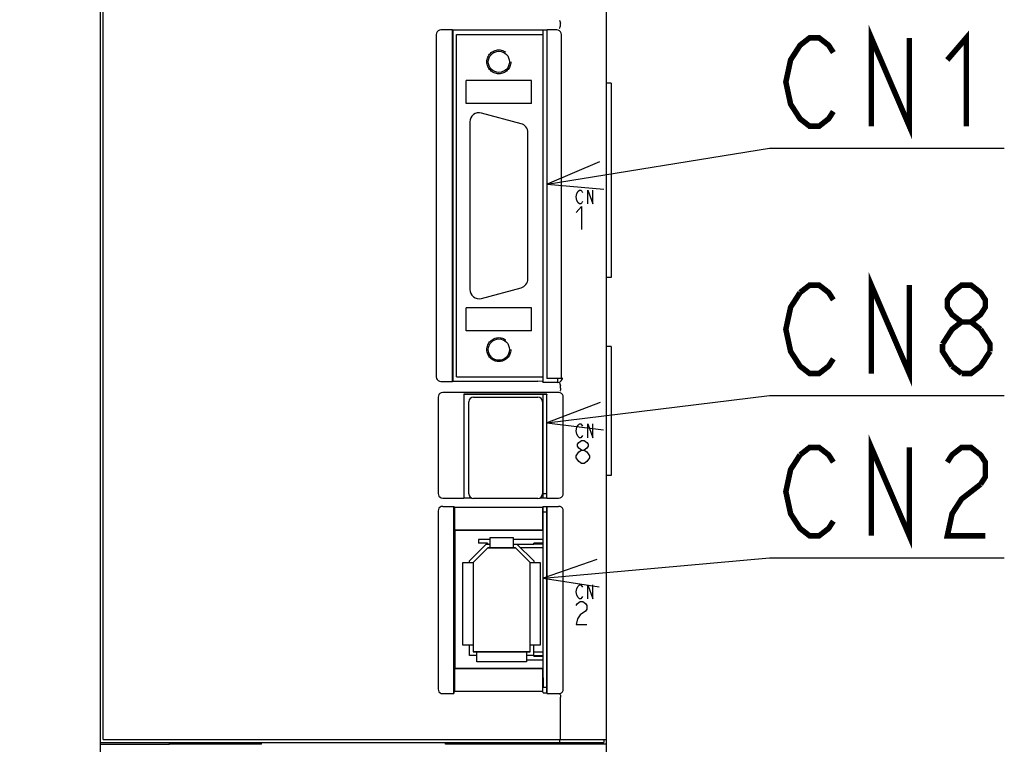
# Model space of a CAD drawing. Extents: x 97 to 1223, y 94 to 848.
# Tile 26 of 41: x 706 to 813, y 493 to 572. Entities that reach past the tile are written whole.
import ezdxf

# ---------------------------------------------------------------- set-up
doc = ezdxf.new("R2010")
doc.units = 0
doc.header["$LTSCALE"] = 69.3
doc.linetypes.add('HIDDEN', pattern=[0.2, 0.1, -0.1])
doc.layers.get('0').update_dxf_attribs({"linetype": 'CONTINUOUS'})
for name, color, linetype in [('ALL_AXIS', 7, 'CONTINUOUS'), ('ALL_CURVE', 7, 'CONTINUOUS'), ('ALL_DIM', 7, 'CONTINUOUS'), ('ALL_FEATURES', 7, 'CONTINUOUS'), ('ALL_NOTE', 7, 'CONTINUOUS'), ('DEFAULT_2', 8, 'HIDDEN')]:
    doc.layers.add(name, color=color, linetype=linetype)
doc.dimstyles.get("Standard").update_dxf_attribs({"dimtxt": 2.5, "dimasz": 2.5, "dimexe": 1.25, "dimexo": 0.625, "dimtad": 1, "dimcen": 2.5, "dimazin": 3, "dimtfac": 1, "dimtmove": 0, "dimatfit": 3})

# ---------------------------------------------------------------- blocks, each defined once
blk = doc.blocks.new('_OPEN')
at = {"color": 0, "linetype": 'BYBLOCK'}
for p, q in [((0, 0), (-1, 0.25)), ((-1, -0.25), (0, 0)), ((-1, 0), (0, 0))]:
    blk.add_line(p, q, dxfattribs=at)
blk = doc.blocks.new('*D2')
at = {"layer": 'ALL_DIM', "color": 2, "linetype": 'CONTINUOUS'}
for p, q in [((657.3, 643.08), (657.3, 333.5)), ((772.7, 401.8), (772.7, 333.5)), ((657.3, 336.5), (715, 336.5)), ((772.7, 336.5), (715, 336.5))]:
    blk.add_line(p, q, dxfattribs=at)
at = {"layer": 'ALL_DIM', "color": 2, "linetype": 'CONTINUOUS', "xscale": 6, "yscale": 6, "zscale": 6, "rotation": 180}
blk.add_blockref('_OPEN', (657.3, 336.5), dxfattribs=at)
at = {"layer": 'ALL_DIM', "color": 2, "linetype": 'CONTINUOUS', "xscale": 6, "yscale": 6, "zscale": 6}
blk.add_blockref('_OPEN', (772.7, 336.5), dxfattribs=at)

msp = doc.modelspace()

# ---------------------------------------------------------------- linework, layer by layer
at = {"color": 7, "linetype": 'CONTINUOUS'}
for p, q in [((757.35, 515.05), (756.08, 515.05)), ((763.1, 515.05), (759.85, 515.05)), ((763.1, 514.65), (762.1, 514.65)), ((763.1, 514.55), (762.1, 514.55)), ((761.3, 501.95), (763.1, 501.95)), ((762.1, 502.45), (763.1, 502.45)), ((762.1, 502.35), (763.1, 502.35))]:
    msp.add_line(p, q, dxfattribs=at)
at = {"layer": 'ALL_AXIS', "color": 7, "linetype": 'CONTINUOUS'}
for p, q in [((715.3, 493.3), (715.3, 655)), ((770, 493.3), (770, 634.388)), ((763.1, 569.9), (763.1, 570.36)), ((760.709, 560.214), (756.409, 561.366)), ((755.15, 560.4), (755.15, 542.2)), ((761.45, 543.352), (761.45, 559.248)), ((756.409, 541.234), (760.709, 542.386)), ((763.1, 532.1), (763.1, 532.7)), ((764.7, 532.1), (764.7, 532.544)), ((763.1, 519.55), (763.1, 530.8)), ((755.05, 520), (755.05, 530)), ((755.55, 530.5), (762.55, 530.5)), ((763.05, 530), (763.05, 520)), ((763.1, 529.905), (763.05, 529.905)), ((763.1, 520.095), (763.05, 520.095)), ((763.1, 520.05), (763.5, 520.05)), ((762.55, 519.5), (755.55, 519.5)), ((763.1, 499), (763.1, 518.602)), ((763.1, 518.05), (763.5, 518.05)), ((763.1, 499), (763.5, 499)), ((765, 493.3), (765, 497.918)), ((715.3, 493.3), (770, 493.3)), ((764.942, 493), (764.942, 493.3)), ((769.7, 493.3), (769.7, 493)), ((715, 493), (769.7, 493))]:
    msp.add_line(p, q, dxfattribs=at)
for centre, radius, start, end in [((756.15, 560.4), 1, 75, 180), ((760.45, 559.248), 1, 0, 75), ((760.45, 543.352), 1, 285, 360), ((756.15, 542.2), 1, 180, 285), ((755.55, 530), 0.5, 90, 180), ((762.55, 530), 0.5, 0, 90), ((755.55, 520), 0.5, 180, 270), ((762.55, 520), 0.5, 270, 360)]:
    msp.add_arc(centre, radius, start, end, dxfattribs=at)
at = {"layer": 'ALL_CURVE', "color": 4, "linetype": 'CONTINUOUS'}
for p, q in [((766.705, 552.25), (766.775, 552.625)), ((766.775, 551.875), (766.705, 552.25)), ((766.775, 552.625), (766.914, 552.875)), ((766.914, 552.875), (767.053, 553)), ((767.053, 553), (767.193, 553)), ((767.193, 553), (767.332, 552.875)), ((767.332, 552.875), (767.402, 552.75)), ((767.959, 551.5), (767.959, 553)), ((767.959, 553), (768.516, 551.5)), ((768.516, 551.5), (768.516, 553)), ((766.705, 550.575), (767.286, 551.2)), ((766.914, 551.625), (766.775, 551.875)), ((767.053, 551.5), (766.914, 551.625)), ((767.193, 551.5), (767.053, 551.5)), ((767.332, 551.625), (767.193, 551.5)), ((767.286, 551.2), (767.286, 548.7)), ((767.402, 551.75), (767.332, 551.625)), ((766.775, 527.225), (766.914, 527.475)), ((766.914, 527.475), (767.053, 527.6)), ((767.053, 527.6), (767.193, 527.6)), ((767.193, 527.6), (767.332, 527.475)), ((767.332, 527.475), (767.402, 527.35)), ((767.959, 527.6), (768.516, 526.1)), ((767.959, 526.1), (767.959, 527.6)), ((768.516, 526.1), (768.516, 527.6)), ((766.705, 526.85), (766.775, 527.225)), ((766.775, 526.475), (766.705, 526.85)), ((766.914, 526.225), (766.775, 526.475)), ((767.402, 526.35), (767.332, 526.225)), ((766.85, 525.383), (766.995, 525.592)), ((766.85, 525.175), (766.85, 525.383)), ((767.053, 526.1), (766.914, 526.225)), ((766.995, 525.592), (767.286, 525.8)), ((767.193, 526.1), (767.053, 526.1)), ((767.332, 526.225), (767.193, 526.1)), ((767.286, 525.8), (767.576, 525.8)), ((767.576, 525.8), (767.866, 525.592)), ((767.866, 525.592), (768.011, 525.383)), ((768.011, 525.383), (768.011, 525.175)), ((766.705, 524.133), (766.995, 524.55)), ((766.995, 524.967), (766.85, 525.175)), ((767.286, 524.758), (766.995, 524.967)), ((766.995, 524.55), (767.286, 524.758)), ((767.286, 524.758), (767.576, 524.758)), ((767.866, 524.967), (767.576, 524.758)), ((767.576, 524.758), (767.866, 524.55)), ((768.011, 525.175), (767.866, 524.967)), ((767.866, 524.55), (768.156, 524.133)), ((766.705, 523.925), (766.705, 524.133)), ((766.995, 523.508), (766.705, 523.925)), ((767.286, 523.3), (766.995, 523.508)), ((767.576, 523.3), (767.286, 523.3)), ((767.866, 523.508), (767.576, 523.3)), ((768.156, 523.925), (767.866, 523.508)), ((768.156, 524.133), (768.156, 523.925)), ((766.705, 509.35), (766.775, 509.725)), ((766.775, 508.975), (766.705, 509.35)), ((766.775, 509.725), (766.914, 509.975)), ((766.914, 509.975), (767.053, 510.1)), ((767.053, 510.1), (767.193, 510.1)), ((767.193, 510.1), (767.332, 509.975)), ((767.332, 509.975), (767.402, 509.85)), ((767.959, 510.1), (768.516, 508.6)), ((767.959, 508.6), (767.959, 510.1)), ((768.516, 508.6), (768.516, 510.1)), ((766.914, 508.725), (766.775, 508.975)), ((766.85, 508.092), (767.14, 508.3)), ((767.053, 508.6), (766.914, 508.725)), ((767.193, 508.6), (767.053, 508.6)), ((767.14, 508.3), (767.431, 508.3)), ((767.332, 508.725), (767.193, 508.6)), ((767.402, 508.85), (767.332, 508.725)), ((767.431, 508.3), (767.721, 508.092)), ((766.705, 507.883), (766.85, 508.092)), ((767.721, 507.258), (767.14, 506.842)), ((767.721, 508.092), (767.866, 507.883)), ((767.866, 507.467), (767.721, 507.258)), ((767.866, 507.883), (767.866, 507.467)), ((766.85, 506.425), (766.705, 505.8)), ((767.14, 506.842), (766.85, 506.425)), ((766.705, 505.8), (767.866, 505.8))]:
    msp.add_line(p, q, dxfattribs=at)
at = {"layer": 'ALL_CURVE', "color": 40, "linetype": 'CONTINUOUS'}
for p, q in [((755.5, 512.55), (757.1, 514.15)), ((757.1, 514.15), (760.1, 514.15)), ((760.1, 514.15), (761.7, 512.55)), ((755.5, 512.55), (755.5, 502.85)), ((761.7, 502.85), (761.7, 512.55)), ((761.7, 502.85), (755.5, 502.85))]:
    msp.add_line(p, q, dxfattribs=at)
at = {"layer": 'ALL_FEATURES', "color": 7, "linetype": 'CONTINUOUS'}
for p, q in [((715, 397.175), (715, 655)), ((753.265, 570.4), (752, 570.4)), ((753.265, 532.2), (753.265, 570.4)), ((753.265, 570.4), (753.3, 570.36)), ((753.3, 570.36), (753.3, 532.24)), ((763.5, 570.36), (753.3, 570.36)), ((763.5, 570.36), (763.535, 570.4)), ((763.5, 570.36), (763.5, 532.561)), ((764.6, 570.4), (763.535, 570.4)), ((763.535, 532.544), (763.535, 570.4)), ((765, 570.883), (765, 571.117)), ((751.5, 569.9), (751.5, 532.7)), ((753.7, 532.7), (753.7, 569.9)), ((753.7, 569.9), (763.1, 569.9)), ((763.1, 532.7), (763.1, 569.9)), ((765.1, 532.544), (765.1, 569.9)), ((754.75, 562.4), (754.75, 564.9)), ((761.85, 564.9), (754.75, 564.9)), ((761.85, 562.4), (761.85, 564.9)), ((770.5, 564.6), (770, 564.6)), ((770.5, 564.6), (770.5, 543.5)), ((761.85, 562.4), (754.75, 562.4)), ((770.5, 543.5), (770, 543.5)), ((761.85, 540.2), (754.75, 540.2)), ((754.75, 537.7), (754.75, 540.2)), ((761.85, 537.7), (761.85, 540.2)), ((761.85, 537.7), (754.75, 537.7)), ((770.5, 536), (770, 536)), ((770.5, 536), (770.5, 522)), ((752, 532.2), (753.265, 532.2)), ((753.265, 532.2), (753.3, 532.24)), ((753.3, 532.24), (762.539, 532.24)), ((753.7, 532.7), (763.1, 532.7)), ((763.048, 532.22), (762.539, 532.24)), ((763.048, 532.22), (763.1, 532.1)), ((764.7, 532.1), (763.1, 532.1)), ((763.5, 532.561), (763.535, 532.544)), ((765.1, 532.544), (763.535, 532.544)), ((765, 531.466), (765, 531.717)), ((765.1, 532.544), (765.2, 532.5)), ((765.2, 532.5), (765.2, 532.6)), ((764.804, 531), (752.196, 531)), ((763.517, 530.817), (754.483, 530.817)), ((754.483, 530.817), (754.5, 530.8)), ((754.483, 530.817), (754.483, 519.533)), ((763.5, 530.8), (754.5, 530.8)), ((754.5, 530.8), (754.5, 519.55)), ((763.517, 530.817), (763.5, 530.8)), ((763.5, 519.55), (763.5, 530.8)), ((763.517, 519.533), (763.517, 530.817)), ((751.7, 530.504), (751.7, 520.031)), ((765.3, 520.031), (765.3, 530.504)), ((763.1, 528.735), (763.05, 528.735)), ((763.1, 527.855), (763.05, 527.855)), ((763.1, 525.32), (763.05, 525.32)), ((763.1, 524.68), (763.05, 524.68)), ((763.1, 522.145), (763.05, 522.145)), ((763.1, 521.265), (763.05, 521.265)), ((770.5, 522), (770, 522)), ((752.203, 519.533), (754.483, 519.533)), ((754.483, 519.533), (754.5, 519.55)), ((754.5, 519.55), (755.363, 519.55)), ((762.737, 519.55), (763.5, 519.55)), ((763.517, 519.533), (763.5, 519.55)), ((763.517, 519.533), (764.797, 519.533)), ((751.7, 518.138), (751.7, 498.797)), ((752.203, 518.637), (753.413, 518.637)), ((753.413, 518.637), (753.483, 518.567)), ((753.413, 498.3), (753.413, 518.637)), ((753.483, 518.567), (763.048, 518.567)), ((753.483, 518.567), (753.483, 516.067)), ((763.083, 518.602), (763.048, 518.567)), ((763.048, 518.567), (763.048, 516.067)), ((763.483, 518.602), (763.083, 518.602)), ((763.483, 518.602), (763.517, 518.637)), ((763.5, 518.62), (763.5, 498.367)), ((763.517, 518.637), (764.797, 518.637)), ((763.517, 498.3), (763.517, 518.637)), ((765.3, 498.797), (765.3, 518.138)), ((753.483, 516.067), (763.048, 516.067)), ((753.483, 516.067), (753.5, 516.05)), ((763.03, 516.05), (753.5, 516.05)), ((753.5, 516.05), (753.5, 501.05)), ((763.03, 516.05), (763.048, 516.067)), ((756.08, 515.05), (756.08, 514.65)), ((757.08, 514.65), (756.08, 514.65)), ((757.08, 514.65), (757.08, 514.55)), ((757.35, 515.25), (759.85, 515.25)), ((757.35, 514.15), (757.35, 515.25)), ((759.85, 515.25), (759.85, 514.15)), ((762.1, 514.55), (762.1, 514.65)), ((755.1, 512.716), (756.934, 514.55)), ((757.1, 514.15), (755.5, 512.55)), ((756.934, 514.55), (757.35, 514.55)), ((760.1, 514.15), (757.1, 514.15)), ((759.85, 514.55), (762.1, 514.55)), ((761.7, 512.55), (760.1, 514.15)), ((760.266, 514.55), (762.1, 512.716)), ((763.1, 514.15), (760.666, 514.15)), ((754.4, 512.55), (755.5, 512.55)), ((754.4, 503.55), (754.4, 512.55)), ((755.1, 512.55), (755.1, 512.716)), ((755.5, 512.55), (755.5, 502.85)), ((761.7, 512.55), (762.8, 512.55)), ((761.7, 502.85), (761.7, 512.55)), ((762.1, 512.716), (762.1, 512.55)), ((762.8, 512.55), (762.8, 503.55)), ((755.5, 503.55), (754.4, 503.55)), ((755.1, 502.45), (755.1, 503.55)), ((755.5, 502.85), (761.7, 502.85)), ((755.9, 501.75), (755.9, 502.85)), ((761.3, 502.85), (761.3, 501.75)), ((762.8, 503.55), (761.7, 503.55)), ((762.1, 502.35), (762.1, 503.55)), ((762.1, 502.85), (763.1, 502.85)), ((755.9, 502.45), (755.1, 502.45)), ((761.3, 501.75), (755.9, 501.75)), ((762.1, 502.45), (761.3, 502.45)), ((753.483, 501.033), (753.5, 501.05)), ((753.483, 501.033), (763.048, 501.033)), ((753.483, 501.033), (753.483, 498.567)), ((753.5, 501.05), (763.03, 501.05)), ((763.03, 501.05), (763.048, 501.033)), ((763.048, 501.033), (763.048, 498.567)), ((753.413, 498.3), (753.483, 498.567)), ((753.483, 498.567), (763.048, 498.567)), ((763.1, 498.367), (763.048, 498.567)), ((752.2, 498.3), (753.413, 498.3)), ((763.1, 498.367), (763.5, 498.367)), ((763.5, 498.367), (763.517, 498.3)), ((763.517, 498.3), (764.8, 498.3)), ((770, 406), (770, 493.3)), ((715, 492.813), (722.5, 492.813)), ((722.5, 492.8), (722.5, 493)), ((732.5, 492.8), (722.5, 492.8)), ((732.5, 492.8), (732.5, 493)), ((752.5, 492.8), (752.5, 493)), ((762.5, 492.8), (752.5, 492.8)), ((762.5, 492.8), (762.5, 493)), ((770, 492.813), (762.5, 492.813)), ((767.7, 493), (767.7, 492.813)), ((768, 492.941), (769.261, 492.985)), ((768, 492.813), (768, 492.941))]:
    msp.add_line(p, q, dxfattribs=at)
at = {"layer": 'ALL_FEATURES', "color": 1, "linetype": 'CONTINUOUS'}
msp.add_line((763.1, 500), (763.1, 499), dxfattribs=at)
at = {"layer": 'ALL_FEATURES', "color": 7, "linetype": 'CONTINUOUS'}
for points in [[(764.885, 571.421), (764.91, 571.399), (764.94, 571.34), (764.971, 571.249), (764.998, 571.139)], [(752, 570.4), (751.845, 570.376), (751.706, 570.305), (751.595, 570.194), (751.524, 570.055), (751.5, 569.9)], [(765.1, 569.9), (765.076, 570.055), (765.005, 570.194), (764.894, 570.305), (764.755, 570.376), (764.6, 570.4)], [(764.885, 570.579), (764.91, 570.601), (764.94, 570.66), (764.971, 570.751), (764.998, 570.861)], [(765, 571.117), (765, 571.125), (764.999, 571.132), (764.998, 571.139)], [(764.998, 570.861), (764.999, 570.868), (765, 570.875), (765, 570.883)], [(751.5, 532.7), (751.524, 532.545), (751.595, 532.406), (751.706, 532.295), (751.845, 532.224), (752, 532.2)], [(764.7, 532.1), (764.837, 532.119), (764.962, 532.174), (765.068, 532.261), (765.146, 532.373), (765.2, 532.5)], [(764.885, 532.021), (764.91, 531.999), (764.94, 531.94), (764.971, 531.849), (764.998, 531.739)], [(765, 531.717), (765, 531.725), (764.999, 531.732), (764.998, 531.739)], [(752.196, 531), (752.041, 530.976), (751.903, 530.906), (751.794, 530.797), (751.724, 530.659), (751.7, 530.504)], [(765.3, 530.504), (765.276, 530.659), (765.206, 530.797), (765.097, 530.906), (764.959, 530.976), (764.804, 531)], [(765, 531.463), (764.994, 531.357), (764.981, 531.265), (764.963, 531.198), (764.942, 531.165)], [(751.7, 520.031), (751.724, 519.878), (751.795, 519.739), (751.906, 519.629), (752.047, 519.557), (752.203, 519.533)], [(764.797, 519.533), (764.953, 519.557), (765.094, 519.629), (765.205, 519.739), (765.276, 519.878), (765.3, 520.031)], [(752.203, 518.637), (752.047, 518.613), (751.906, 518.541), (751.795, 518.431), (751.724, 518.292), (751.7, 518.138)], [(765.3, 518.138), (765.276, 518.292), (765.205, 518.431), (765.094, 518.541), (764.953, 518.613), (764.797, 518.637)], [(751.7, 498.797), (751.724, 498.643), (751.795, 498.505), (751.905, 498.395), (752.044, 498.325), (752.2, 498.3)], [(764.8, 498.3), (764.956, 498.325), (765.095, 498.395), (765.205, 498.505), (765.276, 498.643), (765.3, 498.797)], [(764.942, 498.219), (764.963, 498.191), (764.982, 498.125), (764.995, 498.03), (765, 497.919)]]:
    msp.add_lwpolyline(points, dxfattribs=at)
at = {"layer": 'ALL_FEATURES', "color": 1, "linetype": 'CONTINUOUS', "const_width": 0.126}
for points in [[(763.1, 569.9), (763.1, 570.36)], [(763.1, 532.1), (763.1, 532.7)], [(763.1, 519.55), (763.1, 530.8)], [(763.1, 500), (763.1, 518.602)]]:
    msp.add_lwpolyline(points, dxfattribs=at)
at = {"layer": 'ALL_FEATURES', "color": 7, "linetype": 'CONTINUOUS'}
for centre in [(758.3, 566.93), (758.3, 535.67)]:
    msp.add_circle(centre, 1.154, dxfattribs=at)
at = {"layer": 'ALL_NOTE', "color": 2, "linetype": 'CONTINUOUS'}
for p, q in [((763.535, 553.639), (787.7, 557.539)), ((787.7, 557.539), (788.45, 557.539)), ((788.45, 557.539), (813.218, 557.539)), ((763.517, 527.697), (787.7, 530.673)), ((787.7, 530.673), (788.45, 530.673)), ((788.45, 530.673), (813.218, 530.673)), ((763.1, 510.843), (787.7, 513.038)), ((787.7, 513.038), (788.45, 513.038)), ((788.45, 513.038), (813.218, 513.038))]:
    msp.add_line(p, q, dxfattribs=at)
at = {"layer": 'ALL_NOTE', "color": 2, "linetype": 'CONTINUOUS', "const_width": 0.6}
for points in [[(798.77, 559.939), (798.77, 569.539), (802.898, 559.939), (802.898, 569.539)], [(807.026, 567.139), (809.09, 569.539), (809.09, 559.939)], [(794.642, 561.539), (794.126, 560.739), (793.094, 559.939), (792.062, 559.939), (791.03, 560.739), (790.514, 561.539), (789.998, 562.339), (789.482, 564.739), (789.998, 567.139), (790.514, 567.939), (791.03, 568.739), (792.062, 569.539), (793.094, 569.539), (794.126, 568.739), (794.642, 567.939)], [(798.77, 533.073), (798.77, 542.673), (802.898, 533.073), (802.898, 542.673)], [(791.03, 541.873), (792.062, 542.673), (793.094, 542.673), (794.126, 541.873), (794.642, 541.073)], [(808.574, 538.673), (807.542, 539.473), (807.026, 540.273), (807.026, 541.073), (807.542, 541.873), (808.574, 542.673), (809.606, 542.673), (810.638, 541.873), (811.154, 541.073), (811.154, 540.273), (810.638, 539.473), (809.606, 538.673)], [(794.642, 534.673), (794.126, 533.873), (793.094, 533.073), (792.062, 533.073), (791.03, 533.873), (790.514, 534.673), (789.998, 535.473), (789.482, 537.873), (789.998, 540.273), (791.03, 541.873)], [(806.51, 536.273), (807.542, 537.873), (808.574, 538.673), (809.606, 538.673), (810.638, 537.873)], [(810.638, 537.873), (811.67, 536.273), (811.67, 535.473)], [(807.542, 533.873), (806.51, 535.473), (806.51, 536.273)], [(811.67, 535.473), (810.638, 533.873), (809.606, 533.073), (808.574, 533.073)], [(808.574, 533.073), (807.542, 533.873)], [(798.77, 515.438), (798.77, 525.038), (802.898, 515.438), (802.898, 525.038)], [(791.03, 524.238), (792.062, 525.038), (793.094, 525.038), (794.126, 524.238), (794.642, 523.438)], [(807.026, 523.438), (807.542, 524.238), (808.574, 525.038), (809.606, 525.038), (810.638, 524.238), (811.154, 523.438), (811.154, 521.838), (810.638, 521.038)], [(794.642, 517.038), (794.126, 516.238), (793.094, 515.438), (792.062, 515.438), (791.03, 516.238), (790.514, 517.038), (789.998, 517.838), (789.482, 520.238), (789.998, 522.638), (791.03, 524.238)], [(810.638, 521.038), (808.574, 519.438), (807.542, 517.838), (807.026, 515.438), (811.154, 515.438)]]:
    msp.add_lwpolyline(points, dxfattribs=at)
at = {"layer": 'ALL_NOTE', "color": 2, "linetype": 'CONTINUOUS'}
for points in [[(769.219, 556.076), (763.535, 553.639), (769.697, 553.114)], [(769.289, 529.918), (763.517, 527.697), (769.656, 526.941)], [(768.943, 512.871), (763.1, 510.843), (769.21, 509.883)]]:
    msp.add_lwpolyline(points, dxfattribs=at)
at = {"layer": 'DEFAULT_2', "color": 8, "linetype": 'HIDDEN'}
for centre in [(758.3, 566.93), (758.3, 535.67)]:
    msp.add_circle(centre, 1.3, dxfattribs=at)

# ---------------------------------------------------------------- dimensions: what is measured, and where the dimension line sits
at = {"layer": 'ALL_DIM', "color": 2, "linetype": 'CONTINUOUS'}
dim = msp.add_linear_dim(base=(657.3, 336.5), p1=(772.7, 401.8), p2=(657.3, 643.075), angle=180, dimstyle='Standard', dxfattribs=at)
dim.commit()
dim.dimension.update_dxf_attribs({"geometry": '*D2', "text_midpoint": (702.616, 338.9), "dimtype": 128})

doc.saveas('drawing.dxf')
